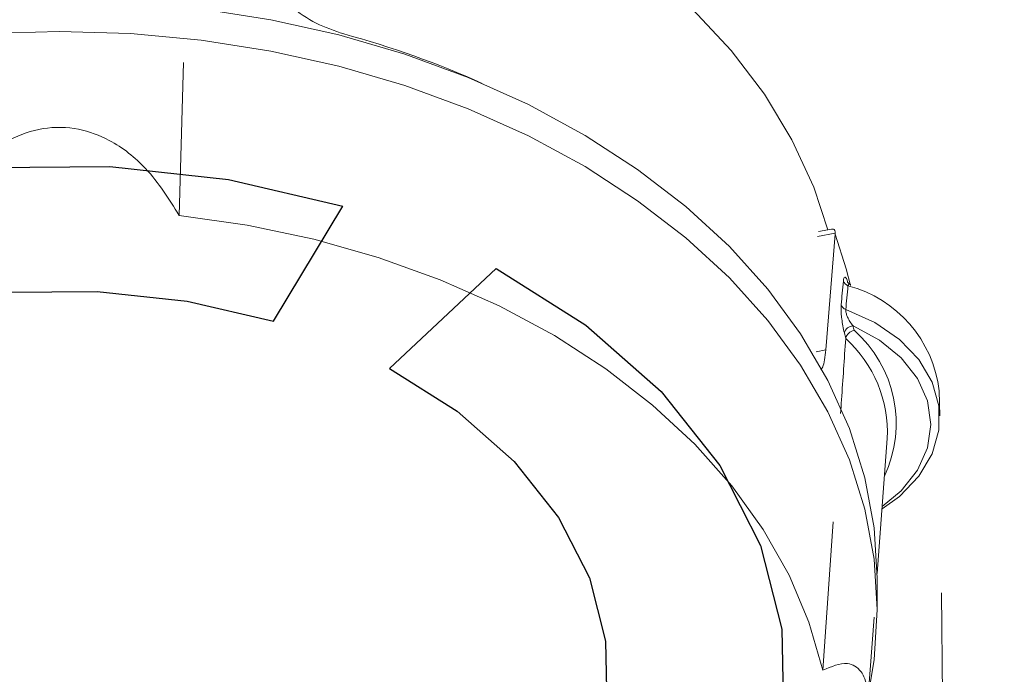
# Model space of a CAD drawing. Header units: millimetres. Extents: x 0 to 594, y 0 to 420.
# Tile 7 of 49: x 110.5 to 116.06, y 95.79 to 99.49. Entities that reach past the tile are written whole.
import ezdxf

# ---------------------------------------------------------------- set-up
doc = ezdxf.new("R2010")
doc.units = ezdxf.units.MM
doc.styles.add('SLDTEXTSTYLE0', font='TXT', dxfattribs={"width": 0.605})
doc.dimstyles.new('SLDDIMSTYLE4', dxfattribs={"dimtxt": 3.5, "dimasz": 3.302, "dimexe": 0, "dimexo": 0.0625, "dimgap": 0.875, "dimtad": 1, "dimdec": 3, "dimlfac": 10, "dimrnd": 1e-09, "dimzin": 12, "dimdsep": 46, "dimtxsty": 'SLDTEXTSTYLE0', "dimsah": 1, "dimcen": 0.09, "dimadec": 0, "dimazin": 3, "dimtfac": 1, "dimtofl": 0, "dimtmove": 0, "dimatfit": 3, "dimfxl": 1, "dimfrac": 2, "dimtolj": 1, "dimtzin": 12, "dimarcsym": 0})

# ---------------------------------------------------------------- blocks, each defined once
blk = doc.blocks.new('_D_14')
at = {"color": 7, "linetype": 'Continuous', "lineweight": 0}
for p, q in [((105.7591, 96.2551), (106.1145, 59.6262)), ((115.7047, 96.2551), (116.0592, 59.7227)), ((99.8853, 65.5307), (99.0838, 65.5229)), ((99.8853, 65.5307), (99.9295, 60.9688)), ((89.9996, 65.4348), (90.801, 65.4425)), ((89.9996, 65.4348), (90.0438, 60.8729)), ((99.9295, 60.9688), (99.1281, 60.961)), ((90.0438, 60.8729), (90.8453, 60.8806)), ((106.1048, 60.6261), (116.0495, 60.7226)), ((106.1048, 60.6261), (86.5891, 60.4368))]:
    blk.add_line(p, q, dxfattribs=at)
for points in [[(106.1048, 60.6261), (109.4116, 60.1502), (109.4017, 61.1661)], [(116.0495, 60.7226), (112.7427, 61.1985), (112.7525, 60.1826)]]:
    blk.add_solid(points, dxfattribs=at)
at = {"color": 7, "linetype": 'Continuous', "lineweight": 0, "char_height": 3.5, "attachment_point": 1, "rotation": 0.5558, "style": 'SLDTEXTSTYLE0'}
for s, insert in [('%%c', (89.8081, 70.3474)), ('94', (94.6384, 70.3943)), ('3,7', (91.6068, 64.9974))]:
    blk.add_mtext(s, dxfattribs=dict(at, insert=insert))

msp = doc.modelspace()

# ---------------------------------------------------------------- linework, layer by layer
at = {"color": 7, "linetype": 'Continuous', "lineweight": 15}
for p, q in [((111.40003, 98.38773), (111.42448, 99.25089)), ((115.08378, 98.3103), (115.0105, 98.29642)), ((115.10467, 98.28212), (115.0506, 97.62724)), ((115.10467, 98.28212), (115.10482, 98.28765)), ((115.17846, 97.99509), (115.18048, 97.98807)), ((115.69503, 97.25508), (115.69154, 97.39647)), ((115.34206, 96.36523), (115.39861, 97.12722)), ((115.03476, 95.81759), (115.09256, 96.65715)), ((115.34223, 96.16059), (115.34223, 96.33736)), ((115.28587, 95.60814), (115.32364, 96.11699))]:
    msp.add_line(p, q, dxfattribs=at)
at = {"color": 7, "linetype": 'Continuous'}
for p, q in [((111.93349, 97.78945), (112.32423, 98.44035)), ((112.58785, 97.52231), (113.18967, 98.08703))]:
    msp.add_line(p, q, dxfattribs=at)
at = {"color": 8, "linetype": 'Continuous', "lineweight": 15}
for p, q in [((115.10482, 98.28765), (115.00362, 98.26848)), ((114.99701, 97.61708), (115.0506, 97.62724))]:
    msp.add_line(p, q, dxfattribs=at)
at = {"color": 7, "linetype": 'Continuous', "lineweight": 15, "flags": 128}
for points in [[(111.19797, 100.82348), (111.31554, 100.81335), (111.70577, 100.76328), (112.08808, 100.68866), (112.4594, 100.59012), (112.81673, 100.46845), (113.15719, 100.32461), (113.47805, 100.15977), (113.77673, 99.97525), (114.0508, 99.77255), (114.29808, 99.5533), (114.51657, 99.31925), (114.70451, 99.07229), (114.86039, 98.81441), (114.98294, 98.5477), (115.06273, 98.30631)], [(115.34223, 96.33736), (115.32465, 96.62209), (115.27204, 96.90464), (115.18481, 97.18288), (115.06361, 97.45469), (114.90937, 97.71798), (114.72327, 97.97078), (114.50671, 98.21114), (114.26135, 98.43725), (113.98906, 98.64736), (113.69191, 98.83991), (113.37215, 99.0134), (113.03223, 99.16653), (112.67472, 99.29812), (112.30236, 99.40718), (111.91797, 99.49288), (111.52448, 99.55456)], [(110.31957, 99.41499), (110.72223, 99.42742), (111.12489, 99.41499), (111.52448, 99.37779), (111.91797, 99.3161), (112.30236, 99.2304), (112.67472, 99.12134), (113.03223, 98.98975), (113.37215, 98.83662), (113.69191, 98.66312), (113.98906, 98.47059), (114.26135, 98.26046), (114.50671, 98.03437), (114.72327, 97.794), (114.90937, 97.54121), (115.06361, 97.27791), (115.18481, 97.0061), (115.27204, 96.72787), (115.32465, 96.44531), (115.34223, 96.16059), (115.34223, 96.16059)], [(115.03476, 95.81759), (114.95646, 96.08951), (114.84394, 96.35537), (114.69811, 96.613), (114.52015, 96.86033), (114.3115, 97.09537), (114.07383, 97.3162), (113.80908, 97.52105), (113.51939, 97.70825), (113.20708, 97.87631), (112.8747, 98.02385), (112.52492, 98.14968), (112.16057, 98.2528), (111.78459, 98.33237), (111.40003, 98.38773)], [(115.19027, 97.99085), (115.16671, 98.08592), (115.10467, 98.28212)], [(115.16422, 97.85597), (115.32751, 97.78172), (115.46669, 97.68603), (115.57624, 97.5727), (115.65178, 97.44625), (115.69033, 97.31171), (115.69033, 97.17444), (115.65178, 97.0399), (115.57624, 96.91345), (115.46669, 96.80013), (115.36907, 96.72916)], [(115.34223, 96.16059), (115.32465, 95.87586), (115.29079, 95.67447)]]:
    msp.add_lwpolyline(points, dxfattribs=at)
at = {"color": 7, "linetype": 'Continuous', "flags": 128}
for points in [[(107.44782, 97.51642), (107.89997, 97.87464), (108.42954, 98.17517), (109.02199, 98.40978), (109.66107, 98.57203), (110.32926, 98.65747), (111.00823, 98.66375), (111.67935, 98.59071), (112.32423, 98.44035)], [(113.18967, 98.08703), (113.69626, 97.76731), (114.12128, 97.39286), (114.45307, 96.97393), (114.68252, 96.52203), (114.80335, 96.04955), (114.81224, 95.56944), (114.70894, 95.09489), (114.4963, 94.63889)], [(108.24646, 97.09088), (108.58833, 97.36172), (108.98873, 97.58895), (109.43668, 97.76634), (109.91989, 97.88902), (110.42511, 97.95362), (110.93847, 97.95837), (111.44591, 97.90314), (111.93349, 97.78945)], [(112.58785, 97.52231), (112.97089, 97.28057), (113.29224, 96.99745), (113.54311, 96.6807), (113.7166, 96.33902), (113.80796, 95.98177), (113.81468, 95.61877), (113.73658, 95.25996), (113.57579, 94.91518)]]:
    msp.add_lwpolyline(points, dxfattribs=at)
at = {"color": 8, "linetype": 'Continuous', "lineweight": 15, "flags": 128}
msp.add_lwpolyline([(115.37004, 96.74224), (115.47763, 96.83213), (115.56941, 96.94813), (115.62604, 97.07487), (115.64519, 97.20711), (115.62604, 97.33933), (115.56941, 97.46608), (115.47763, 97.58208), (115.35452, 97.68253), (115.20518, 97.76325)], dxfattribs=at)
at = {"color": 7, "linetype": 'Continuous', "lineweight": 15}
for centre, radius, start, end in [((110.94105, 94.29642), 5.30162, 65.84386, 74.81462), ((115.19159, 98.03025), 0.0429, 198.15074, 249.20616), ((114.99893, 97.31581), 0.69729, 6.64261, 75.25844), ((115.17897, 97.89656), 0.04319, 198.48563, 250.03153), ((115.20673, 97.71099), 0.05228, 91.69657, 165.99552), ((112.89427, 97.18988), 2.38099, 13.32726, 13.9346), ((112.89449, 97.16232), 2.33014, 13.12288, 13.93948), ((114.6834, 97.16044), 0.71599, 357.34071, 47.8611)]:
    msp.add_arc(centre, radius, start, end, dxfattribs=at)
at = {"color": 8, "linetype": 'Continuous', "lineweight": 15}
msp.add_arc((114.74437, 97.21158), 0.7041, 335.06667, 48.47666, dxfattribs=at)
at = {"color": 7, "linetype": 'Continuous', "lineweight": 15}
for points, knots in [([(112.32978, 99.41292), (112.27693, 99.43103), (112.17123, 99.46726), (112.02921, 99.56395), (111.9222, 99.68092), (111.86849, 99.79254), (111.86245, 99.85905), (111.86027, 99.88314)], [0, 0, 0, 0, 0.2192776, 0.4385841, 0.6573213, 0.8759217, 1, 1, 1, 1]), ([(110.04443, 98.38773), (110.10594, 98.48612), (110.21006, 98.65267), (110.42445, 98.81721), (110.63062, 98.88981), (110.83024, 98.88587), (111.03434, 98.80904), (111.24045, 98.64484), (111.34273, 98.48004), (111.40003, 98.38773)], [0, 0, 0, 0, 0.1997907, 0.3382125, 0.4498419, 0.5619118, 0.6653241, 0.812523, 1, 1, 1, 1]), ([(115.084, 98.30921), (115.08769, 98.30993), (115.09508, 98.31136), (115.10267, 98.30398), (115.1041, 98.2931), (115.10482, 98.28765)], [0, 0, 0, 0, 0.33265674, 0.66544078, 1, 1, 1, 1]), ([(115.13801, 97.88287), (115.14009, 97.90459), (115.14436, 97.94929), (115.14863, 97.99393), (115.15083, 98.01688)], [0, 0, 0, 0, 0.485817, 1, 1, 1, 1]), ([(115.19211, 97.99736), (115.18977, 97.99814), (115.18365, 98.00019), (115.17731, 98.00586), (115.17362, 98.01013), (115.17275, 98.01181), (115.17296, 98.01138), (115.17298, 98.01133)], [0, 0, 0, 0, 0.1821973, 0.4778643, 0.7255018, 0.9696945, 1, 1, 1, 1]), ([(115.17636, 97.99015), (115.17428, 97.96716), (115.17023, 97.92247), (115.16619, 97.87771), (115.16422, 97.85597)], [0, 0, 0, 0, 0.5141823, 1, 1, 1, 1]), ([(115.17636, 97.99015), (115.17701, 97.99216), (115.17794, 97.99506), (115.18136, 97.99815), (115.18561, 97.99937), (115.18996, 97.99705), (115.19163, 97.99616)], [0, 0, 0, 0, 0.24821, 0.3563991, 0.7531578, 1, 1, 1, 1]), ([(115.13801, 97.88287), (115.13762, 97.87622), (115.1368, 97.86257), (115.13814, 97.8339), (115.14166, 97.79946), (115.14786, 97.75938), (115.15313, 97.73628), (115.156, 97.72365)], [0, 0, 0, 0, 0.1490586, 0.3060253, 0.4903365, 0.7212598, 1, 1, 1, 1]), ([(115.20518, 97.76325), (115.19913, 97.77145), (115.18849, 97.78588), (115.17551, 97.80954), (115.16796, 97.82805), (115.165, 97.83945), (115.16382, 97.84697), (115.1636, 97.85206), (115.16408, 97.85507), (115.16422, 97.85597)], [0, 0, 0, 0, 0.3267033, 0.5748311, 0.7502547, 0.8448158, 0.8825492, 0.9648304, 1, 1, 1, 1]), ([(115.16377, 97.69136), (115.16455, 97.69547), (115.16612, 97.70369), (115.17471, 97.7163), (115.1869, 97.72747), (115.1996, 97.73471), (115.20791, 97.73778), (115.21092, 97.73867), (115.21113, 97.73873)], [0, 0, 0, 0, 0.21525997, 0.43039703, 0.64841732, 0.87202709, 0.99113755, 1, 1, 1, 1]), ([(115.1346, 97.26777), (115.1364, 97.29382), (115.14612, 97.43506), (115.15584, 97.57623), (115.16377, 97.69136)], [0, 0, 0, 0, 0.18448816, 1, 1, 1, 1]), ([(115.0506, 97.62724), (115.04668, 97.58912), (115.0414, 97.53769), (115.02689, 97.5202), (115.02314, 97.51568)], [0, 0, 0, 0, 0.7412714, 1, 1, 1, 1]), ([(115.03476, 95.81759), (115.083, 95.83837), (115.16466, 95.87356), (115.2515, 95.82509), (115.29045, 95.72437), (115.28831, 95.58079), (115.24716, 95.38874), (115.16063, 95.13998), (115.07995, 94.9599), (115.03476, 94.85903)], [0, 0, 0, 0, 0.1997897, 0.3382119, 0.4498393, 0.561912, 0.6653234, 0.8125256, 1, 1, 1, 1])]:
    msp.add_open_spline(points, degree=3, knots=knots, dxfattribs=at)
at = {"color": 8, "linetype": 'Continuous', "lineweight": 15}
msp.add_open_spline([(115.1767, 98.0068), (115.17606, 98.00917), (115.17243, 98.02254), (115.16577, 98.03609), (115.15846, 98.0406), (115.15333, 98.03404), (115.15166, 98.02262), (115.15083, 98.01688)], degree=3, knots=[0, 0, 0, 0, 0.0690247, 0.3892643, 0.6371214, 0.8179193, 1, 1, 1, 1], dxfattribs=at)

# ---------------------------------------------------------------- dimensions: what is measured, and where the dimension line sits
at = {"color": 7, "linetype": 'Continuous', "lineweight": 0}
dim = msp.add_linear_dim(base=(116.04946, 60.7226), p1=(105.74943, 97.25509), p2=(115.69503, 97.25509), angle=0.55584, text='%%c<>', dimstyle='SLDDIMSTYLE4', dxfattribs=at)
dim.commit()
dim.dimension.update_dxf_attribs({"geometry": '_D_14', "text_midpoint": (94.72223, 60.51569), "dimtype": 160})

doc.saveas('drawing.dxf')
